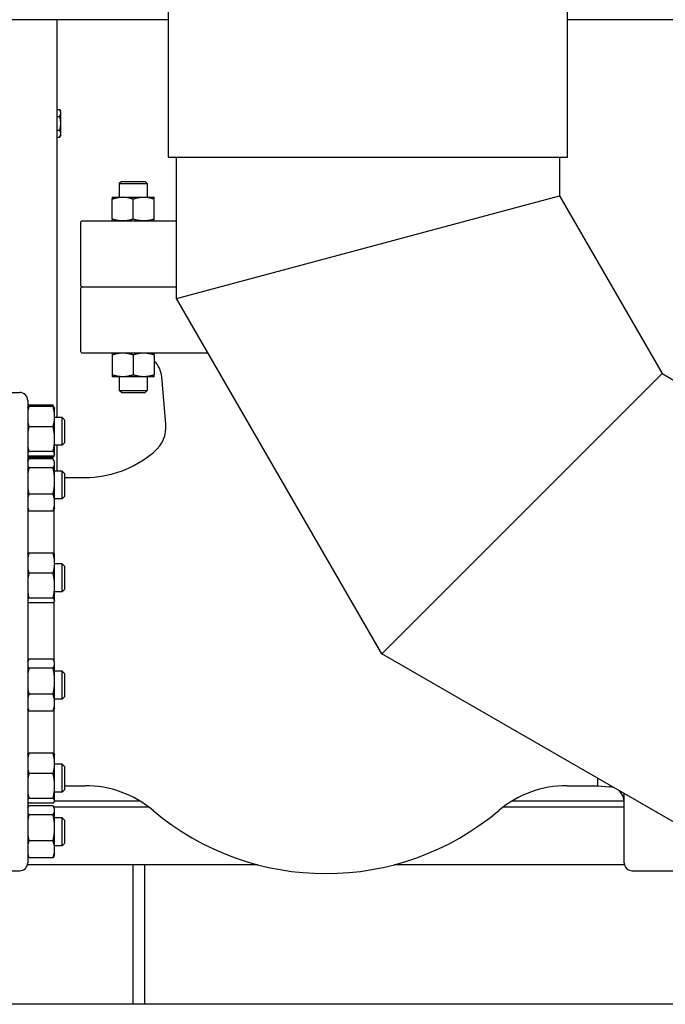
# Model space of a CAD drawing. Header units: inches. Extents: x 36 to 1719, y -84 to 1122.
# Tile 80 of 256: x 393 to 414, y 415 to 446. Entities that reach past the tile are written whole.
import ezdxf

# ---------------------------------------------------------------- set-up
doc = ezdxf.new("R2010")
doc.units = ezdxf.units.IN
doc.header["$LTSCALE"] = 48
doc.header["$MEASUREMENT"] = 0
doc.layers.add('Visible (ANSI)', color=7, linetype='Continuous', lineweight=30)

msp = doc.modelspace()

# ---------------------------------------------------------------- linework, layer by layer
at = {"layer": 'Visible (ANSI)'}
for p, q in [((398.0014, 441.98377), (398.0014, 447.98377)), ((410.5014, 441.98377), (410.5014, 447.98377)), ((398.0014, 446.29627), (387.75549, 446.29627)), ((394.50549, 433.82479), (394.50549, 446.29627)), ((424.75549, 446.29627), (410.5014, 446.29627)), ((394.50549, 443.47929), (394.586, 443.47929)), ((394.61949, 443.42127), (394.586, 443.47929)), ((394.61949, 443.37103), (394.61949, 443.42127)), ((394.61949, 443.04627), (394.61949, 443.37103)), ((394.50549, 443.26278), (394.586, 443.26278)), ((394.50549, 442.82977), (394.586, 442.82977)), ((394.61949, 442.72151), (394.61949, 443.04627)), ((394.50549, 442.61326), (394.586, 442.61326)), ((394.61949, 442.67127), (394.586, 442.61326)), ((394.61949, 442.67127), (394.61949, 442.72151)), ((398.0014, 441.98377), (410.5014, 441.98377)), ((398.2514, 437.55299), (398.2514, 441.98377)), ((410.25132, 441.98377), (410.25132, 440.76836)), ((396.52005, 441.22477), (396.4539, 441.15862)), ((396.52005, 441.22477), (397.26275, 441.22477)), ((397.26275, 441.22477), (397.3289, 441.15862)), ((396.4539, 441.15862), (396.4539, 440.73427)), ((396.4539, 441.15862), (397.3289, 441.15862)), ((397.3289, 441.15862), (397.3289, 440.73427)), ((396.2354, 440.73427), (396.5634, 440.73427)), ((396.2354, 440.04286), (396.2354, 440.67568)), ((396.5634, 440.73427), (397.2194, 440.73427)), ((396.8914, 440.04286), (396.8914, 440.67568)), ((397.2194, 440.73427), (397.5474, 440.73427)), ((397.5474, 440.04286), (397.5474, 440.67568)), ((398.2514, 437.55299), (410.25132, 440.76836)), ((398.2514, 437.55299), (410.25132, 440.76836)), ((410.25132, 440.76836), (413.46673, 435.1991)), ((395.2989, 439.98427), (398.2514, 439.98427)), ((395.2359, 439.92127), (395.2359, 437.97977)), ((395.2359, 437.85377), (395.2359, 435.91227)), ((395.2989, 437.91677), (398.2514, 437.91677)), ((395.2989, 437.91677), (398.2514, 437.91677)), ((404.68218, 426.41455), (398.2514, 437.55299)), ((395.2989, 435.84927), (399.23505, 435.84927)), ((396.2354, 435.79068), (396.2354, 435.15786)), ((396.8914, 435.79068), (396.8914, 435.15786)), ((397.5474, 435.79068), (397.5474, 435.15786)), ((396.5634, 435.09927), (396.2354, 435.09927)), ((396.4539, 435.09927), (396.4539, 434.67092)), ((397.2194, 435.09927), (396.5634, 435.09927)), ((397.5474, 435.09927), (397.2194, 435.09927)), ((397.3289, 435.09927), (397.3289, 434.67092)), ((397.91267, 433.61164), (397.78295, 435.09435)), ((404.68218, 426.41455), (413.46673, 435.1991)), ((404.68218, 426.41455), (413.46673, 435.1991)), ((413.46673, 435.1991), (419.03599, 431.98369)), ((391.9909, 434.60877), (393.3319, 434.60877)), ((396.52005, 434.60477), (396.4539, 434.67092)), ((396.4539, 434.67092), (397.3289, 434.67092)), ((396.52005, 434.60477), (397.26275, 434.60477)), ((397.26275, 434.60477), (397.3289, 434.67092)), ((393.5819, 434.35877), (393.5819, 419.85877)), ((393.5819, 434.13417), (393.59025, 434.15208)), ((394.37604, 434.20472), (393.62077, 434.20472)), ((394.37604, 434.16782), (393.62077, 434.16782)), ((394.42265, 434.11755), (394.40655, 434.15208)), ((394.4279, 434.10629), (394.42265, 434.11755)), ((394.4279, 433.85016), (394.4279, 434.10629)), ((394.4279, 433.14225), (394.4279, 433.85016)), ((394.66499, 433.82479), (394.4279, 433.82479)), ((394.7379, 433.75187), (394.66499, 433.82479)), ((394.66499, 432.94979), (394.66499, 433.82479)), ((394.37604, 433.53251), (393.62077, 433.53251)), ((394.7379, 433.75187), (394.7379, 433.02271)), ((394.4279, 432.67937), (394.4279, 433.14225)), ((394.66499, 432.94979), (394.4279, 432.94979)), ((394.50549, 432.14247), (394.50549, 432.94979)), ((394.7379, 433.02271), (394.66499, 432.94979)), ((393.5819, 432.64041), (393.59025, 432.6225)), ((394.37604, 432.75198), (393.62077, 432.75198)), ((394.37604, 432.60676), (393.62077, 432.60676)), ((394.37604, 432.56986), (393.62077, 432.56986)), ((394.42265, 432.65703), (394.40655, 432.6225)), ((394.4279, 432.66829), (394.42265, 432.65703)), ((394.4279, 432.66829), (394.4279, 432.67937)), ((393.5819, 432.45185), (393.59025, 432.46975)), ((394.37604, 432.5224), (393.62077, 432.5224)), ((394.4279, 432.42397), (394.40655, 432.46975)), ((394.4279, 432.38092), (394.4279, 432.42397)), ((394.4279, 431.83073), (394.4279, 432.38092)), ((394.37604, 432.23945), (393.62077, 432.23945)), ((394.66499, 432.14247), (394.4279, 432.14247)), ((394.7379, 432.06955), (394.66499, 432.14247)), ((394.66499, 431.26747), (394.66499, 432.14247)), ((394.7379, 432.06955), (394.7379, 431.34038)), ((394.4279, 431.15478), (394.4279, 431.83073)), ((394.7379, 431.94059), (395.38042, 431.94059)), ((394.37604, 431.42202), (393.62077, 431.42202)), ((394.7379, 431.34038), (394.66499, 431.26747)), ((394.66499, 431.26747), (394.4279, 431.26747)), ((394.4279, 430.98597), (394.4279, 431.15478)), ((393.5819, 430.95809), (393.59025, 430.94018)), ((394.37604, 430.88754), (393.62077, 430.88754)), ((394.4279, 430.98597), (394.40655, 430.94018)), ((394.4089, 429.54195), (394.4089, 430.94522)), ((394.37604, 429.57162), (393.62077, 429.57162)), ((394.4279, 429.5101), (394.42265, 429.52135)), ((394.4279, 429.25397), (394.4279, 429.5101)), ((394.4279, 428.54605), (394.4279, 429.25397)), ((394.66499, 429.2286), (394.4279, 429.2286)), ((394.7379, 429.15568), (394.66499, 429.2286)), ((394.66499, 428.3536), (394.66499, 429.2286)), ((394.37604, 428.93632), (393.62077, 428.93632)), ((394.7379, 429.15568), (394.7379, 428.42651)), ((394.4279, 428.08318), (394.4279, 428.54605)), ((394.66499, 428.3536), (394.4279, 428.3536)), ((394.7379, 428.42651), (394.66499, 428.3536)), ((394.37604, 428.15579), (393.62077, 428.15579)), ((394.37604, 428.01057), (393.62077, 428.01057)), ((394.4089, 426.18619), (394.4089, 428.04025)), ((394.4279, 428.0721), (394.42265, 428.06084)), ((394.4279, 428.0721), (394.4279, 428.08318)), ((415.82062, 419.98377), (404.68218, 426.41455)), ((393.5819, 426.17333), (393.59025, 426.19124)), ((394.37604, 426.24388), (393.62077, 426.24388)), ((394.4279, 426.14545), (394.40655, 426.19124)), ((394.4279, 426.1024), (394.4279, 426.14545)), ((394.4279, 425.55221), (394.4279, 426.1024)), ((394.37604, 425.96093), (393.62077, 425.96093)), ((394.66499, 425.86395), (394.4279, 425.86395)), ((394.7379, 425.79103), (394.66499, 425.86395)), ((394.66499, 424.98895), (394.66499, 425.86395)), ((394.7379, 425.79103), (394.7379, 425.06187)), ((394.4279, 424.87626), (394.4279, 425.55221)), ((394.37604, 425.1435), (393.62077, 425.1435)), ((394.66499, 424.98895), (394.4279, 424.98895)), ((394.4279, 424.70745), (394.4279, 424.87626)), ((394.7379, 425.06187), (394.66499, 424.98895)), ((393.5819, 424.67957), (393.59025, 424.66166)), ((394.37604, 424.60902), (393.62077, 424.60902)), ((394.4279, 424.70745), (394.40655, 424.66166)), ((394.4089, 423.26343), (394.4089, 424.6667)), ((394.37604, 423.2931), (393.62077, 423.2931)), ((394.4279, 423.23158), (394.42265, 423.24284)), ((394.4279, 422.97545), (394.4279, 423.23158)), ((394.4279, 422.26754), (394.4279, 422.97545)), ((394.66499, 422.95008), (394.4279, 422.95008)), ((394.7379, 422.87716), (394.66499, 422.95008)), ((394.66499, 422.07508), (394.66499, 422.95008)), ((394.7379, 422.87716), (394.7379, 422.148)), ((394.37604, 422.6578), (393.62077, 422.6578)), ((411.4549, 422.27695), (411.4549, 422.50432)), ((394.4279, 421.80466), (394.4279, 422.26754)), ((394.66499, 422.07508), (394.4279, 422.07508)), ((394.7379, 422.148), (394.66499, 422.07508)), ((394.7379, 422.27695), (395.38042, 422.27695)), ((410.48339, 422.27695), (411.4549, 422.27695)), ((411.4549, 422.27695), (411.82548, 422.24453)), ((394.37604, 421.87727), (393.62077, 421.87727)), ((394.4279, 421.79358), (394.42265, 421.78232)), ((394.4279, 421.79358), (394.4279, 421.80466)), ((397.09773, 421.79627), (394.4279, 421.79627)), ((412.27941, 421.79627), (408.76608, 421.79627)), ((412.2819, 419.85877), (412.2819, 422.02685)), ((393.59682, 421.60827), (393.5819, 421.60827)), ((393.5819, 421.57713), (393.59025, 421.59504)), ((394.37604, 421.73205), (393.62077, 421.73205)), ((394.37604, 421.64769), (393.62077, 421.64769)), ((397.37463, 421.60827), (394.39998, 421.60827)), ((394.4279, 421.54925), (394.40655, 421.59504)), ((394.4279, 421.50621), (394.4279, 421.54925)), ((394.4279, 420.95602), (394.4279, 421.50621)), ((412.2819, 421.60827), (408.48918, 421.60827)), ((394.37604, 421.36473), (393.62077, 421.36473)), ((394.66499, 421.26775), (394.4279, 421.26775)), ((394.7379, 421.19484), (394.66499, 421.26775)), ((394.66499, 420.39275), (394.66499, 421.26775)), ((394.7379, 421.19484), (394.7379, 420.46567)), ((394.4279, 420.28006), (394.4279, 420.95602)), ((394.37604, 420.5473), (393.62077, 420.5473)), ((394.66499, 420.39275), (394.4279, 420.39275)), ((394.4279, 420.11125), (394.4279, 420.28006)), ((394.7379, 420.46567), (394.66499, 420.39275)), ((393.5819, 420.08338), (393.59025, 420.06547)), ((394.37604, 420.01282), (393.62077, 420.01282)), ((394.4279, 420.11125), (394.40655, 420.06547)), ((391.9909, 419.60877), (393.3319, 419.60877)), ((400.79631, 419.79627), (393.57397, 419.79627)), ((396.88049, 419.79627), (396.88049, 415.42127)), ((397.25549, 415.42127), (397.25549, 419.79627)), ((412.28984, 419.79627), (405.0675, 419.79627)), ((412.5319, 419.60877), (413.8729, 419.60877)), ((448.1724, 415.42127), (340.4754, 415.42127))]:
    msp.add_line(p, q, dxfattribs=at)
for centre, radius, start, end in [((395.2989, 439.92127), 0.063, 90, 180), ((395.2989, 437.97977), 0.063, 180, 270), ((395.2989, 437.85377), 0.063, 90, 180), ((395.2989, 435.91227), 0.063, 180, 270), ((396.9591, 435.02227), 0.827, 5, 44.654126), ((393.3319, 434.35877), 0.25, 0, 90), ((396.91648, 433.52448), 1, 309.711297, 5), ((395.38042, 435.24859), 3.308, 270, 310.102697), ((402.9319, 426.28177), 8.415, 129.711297, 130.102696), ((394.0819, 432.47111), 0.5, 180, 182.123617), ((395.38042, 418.96895), 3.308, 49.897303, 90), ((410.48339, 418.96895), 3.308, 90, 130.102697), ((411.7819, 421.74644), 0.5, 69.702089, 85), ((411.7819, 421.74644), 0.5, 0, 50.297911), ((394.0819, 421.74644), 0.5, 177.456316, 180), ((402.9319, 427.93577), 8.415, 229.897304, 310.102697), ((393.3319, 419.85877), 0.25, 270, 0), ((412.5319, 419.85877), 0.25, 180, 270)]:
    msp.add_arc(centre, radius, start, end, dxfattribs=at)
for points, weights in [([(394.61949, 443.37103), (394.61949, 443.42127), (394.586, 443.47929)], [1, 1.0379548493, 1]), ([(394.586, 443.26278), (394.61949, 443.32079), (394.61949, 443.37103)], [1, 1.0379548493, 1]), ([(394.61949, 443.04627), (394.61949, 443.14675), (394.586, 443.26278)], [1, 1.0379548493, 1]), ([(394.586, 442.82977), (394.61949, 442.94579), (394.61949, 443.04627)], [1, 1.0379548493, 1]), ([(394.61949, 442.72151), (394.61949, 442.77175), (394.586, 442.82977)], [1, 1.0379548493, 1]), ([(394.586, 442.61326), (394.61949, 442.67127), (394.61949, 442.72151)], [1, 1.0379548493, 1]), ([(396.2354, 440.73427), (396.2354, 440.73427), (396.2354, 440.67568)], [1, 1.04314139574, 1.01001874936]), ([(396.2354, 440.67568), (396.41117, 440.73427), (396.5634, 440.73427)], [1.01001874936, 1.04314139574, 1]), ([(396.5634, 440.73427), (396.71562, 440.73427), (396.8914, 440.67568)], [1, 1.04314139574, 1.01001874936]), ([(396.8914, 440.67568), (397.06717, 440.73427), (397.2194, 440.73427)], [1.01001874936, 1.04314139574, 1]), ([(397.2194, 440.73427), (397.37162, 440.73427), (397.5474, 440.67568)], [1, 1.04314139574, 1.01001874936]), ([(397.5474, 440.67568), (397.5474, 440.73427), (397.5474, 440.73427)], [1.01001874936, 1.04314139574, 1]), ([(396.5634, 439.98427), (396.41117, 439.98427), (396.2354, 440.04286)], [1, 1.04314139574, 1.01001874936]), ([(396.2354, 440.04286), (396.2354, 439.98427), (396.2354, 439.98427)], [1.01001874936, 1.04314139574, 1]), ([(396.8914, 440.04286), (396.71562, 439.98427), (396.5634, 439.98427)], [1.01001874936, 1.04314139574, 1]), ([(397.2194, 439.98427), (397.06717, 439.98427), (396.8914, 440.04286)], [1, 1.04314139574, 1.01001874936]), ([(397.5474, 440.04286), (397.37162, 439.98427), (397.2194, 439.98427)], [1.01001874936, 1.04314139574, 1]), ([(397.5474, 439.98427), (397.5474, 439.98427), (397.5474, 440.04286)], [1, 1.04314139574, 1.01001874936]), ([(396.2354, 435.84927), (396.2354, 435.84927), (396.2354, 435.79068)], [1, 1.04314139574, 1.01001874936]), ([(396.2354, 435.79068), (396.41117, 435.84927), (396.5634, 435.84927)], [1.01001874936, 1.04314139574, 1]), ([(396.5634, 435.84927), (396.71562, 435.84927), (396.8914, 435.79068)], [1, 1.04314139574, 1.01001874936]), ([(396.8914, 435.79068), (397.06717, 435.84927), (397.2194, 435.84927)], [1.01001874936, 1.04314139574, 1]), ([(397.2194, 435.84927), (397.37162, 435.84927), (397.5474, 435.79068)], [1, 1.04314139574, 1.01001874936]), ([(397.5474, 435.79068), (397.5474, 435.84496), (397.5474, 435.84893)], [1.01001874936, 1.04063161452, 1.00609998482]), ([(396.2354, 435.15786), (396.2354, 435.09927), (396.2354, 435.09927)], [1.01001874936, 1.04314139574, 1]), ([(396.5634, 435.09927), (396.41117, 435.09927), (396.2354, 435.15786)], [1, 1.04314139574, 1.01001874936]), ([(396.8914, 435.15786), (396.71562, 435.09927), (396.5634, 435.09927)], [1.01001874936, 1.04314139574, 1]), ([(397.2194, 435.09927), (397.06717, 435.09927), (396.8914, 435.15786)], [1, 1.04314139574, 1.01001874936]), ([(397.5474, 435.15786), (397.37162, 435.09927), (397.2194, 435.09927)], [1.01001874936, 1.04314139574, 1]), ([(397.5474, 435.09927), (397.5474, 435.09927), (397.5474, 435.15786)], [1, 1.04314139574, 1.01001874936]), ([(393.62077, 434.20472), (393.59463, 434.16651), (393.5819, 434.13214)], [1, 1.01877372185, 1.01897523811]), ([(393.62077, 434.16782), (393.59463, 434.08203), (393.5819, 434.00486)], [1, 1.01877372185, 1.01897523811]), ([(393.5819, 434.13057), (393.59463, 434.14821), (393.62077, 434.16782)], [1.01897523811, 1.01877372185, 1]), ([(394.41608, 434.1289), (394.40338, 434.16475), (394.37604, 434.20472)], [1.01895290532, 1.01965956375, 1]), ([(394.4279, 433.85016), (394.4279, 433.99759), (394.37604, 434.16782)], [1, 1.0379548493, 1]), ([(394.37604, 434.16782), (394.41169, 434.14107), (394.42265, 434.11755)], [1, 1.02578038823, 1.01653872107]), ([(394.37604, 433.53251), (394.4279, 433.70274), (394.4279, 433.85016)], [1, 1.0379548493, 1]), ([(393.5819, 433.69547), (393.59463, 433.6183), (393.62077, 433.53251)], [1.01897523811, 1.01877372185, 1]), ([(393.62077, 433.53251), (393.59463, 433.42711), (393.5819, 433.3323)], [1, 1.01877372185, 1.01897523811]), ([(394.4279, 433.14225), (394.4279, 433.32337), (394.37604, 433.53251)], [1, 1.0379548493, 1]), ([(393.5819, 432.9522), (393.59463, 432.85738), (393.62077, 432.75198)], [1.01897523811, 1.01877372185, 1]), ([(394.37604, 432.75198), (394.4279, 432.96113), (394.4279, 433.14225)], [1, 1.0379548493, 1]), ([(393.62077, 432.75198), (393.59463, 432.73238), (393.5819, 432.71473)], [1, 1.01877372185, 1.01897523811]), ([(393.5819, 432.64401), (393.59463, 432.62637), (393.62077, 432.60676)], [1.01897523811, 1.01877372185, 1]), ([(393.62077, 432.56986), (393.60203, 432.59726), (393.59025, 432.6225)], [1, 1.01339325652, 1.01733426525]), ([(393.60379, 432.62053), (393.61139, 432.59576), (393.62077, 432.56986)], [1.01098059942, 1.00665836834, 1]), ([(394.4279, 432.67937), (394.4279, 432.71307), (394.37604, 432.75198)], [1, 1.0379548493, 1]), ([(394.37604, 432.60676), (394.4279, 432.64568), (394.4279, 432.67937)], [1, 1.0379548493, 1]), ([(394.40655, 432.6225), (394.39478, 432.59726), (394.37604, 432.56986)], [1.01733426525, 1.01339325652, 1]), ([(394.37604, 432.56986), (394.38542, 432.59576), (394.39302, 432.62053)], [1, 1.00665836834, 1.01098059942]), ([(393.62077, 432.5224), (393.59463, 432.48419), (393.5819, 432.44982)], [1, 1.01877372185, 1.01897523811]), ([(393.5819, 432.31202), (393.59463, 432.27765), (393.62077, 432.23945)], [1.01897523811, 1.01877372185, 1]), ([(394.4279, 432.38092), (394.4279, 432.44658), (394.37604, 432.5224)], [1, 1.0379548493, 1]), ([(394.37604, 432.23945), (394.4279, 432.31526), (394.4279, 432.38092)], [1, 1.0379548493, 1]), ([(393.62077, 432.23945), (393.59463, 432.12907), (393.5819, 432.02977)], [1, 1.01877372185, 1.01897523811]), ([(394.4279, 431.83073), (394.4279, 432.02042), (394.37604, 432.23945)], [1, 1.0379548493, 1]), ([(394.37604, 431.42202), (394.4279, 431.64105), (394.4279, 431.83073)], [1, 1.0379548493, 1]), ([(393.5819, 431.63169), (393.59463, 431.53239), (393.62077, 431.42202)], [1.01897523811, 1.01877372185, 1]), ([(393.62077, 431.42202), (393.59463, 431.34984), (393.5819, 431.28492)], [1, 1.01877372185, 1.01897523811]), ([(394.4279, 431.15478), (394.4279, 431.2788), (394.37604, 431.42202)], [1, 1.0379548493, 1]), ([(393.5819, 431.02463), (393.59463, 430.95971), (393.62077, 430.88754)], [1.01897523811, 1.01877372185, 1]), ([(394.37604, 430.88754), (394.4279, 431.03075), (394.4279, 431.15478)], [1, 1.0379548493, 1]), ([(393.62077, 430.88754), (393.60203, 430.91494), (393.59025, 430.94018)], [1, 1.01339325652, 1.01733426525]), ([(394.40655, 430.94018), (394.39478, 430.91494), (394.37604, 430.88754)], [1.01733426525, 1.01339325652, 1]), ([(393.5819, 429.53437), (393.59463, 429.55201), (393.62077, 429.57162)], [1.01897523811, 1.01877372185, 1]), ([(393.62077, 429.57162), (393.59463, 429.48584), (393.5819, 429.40866)], [1, 1.01877372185, 1.01897523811]), ([(394.37604, 429.57162), (394.41169, 429.54488), (394.42265, 429.52135)], [1, 1.02578038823, 1.01653872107]), ([(394.4279, 429.25397), (394.4279, 429.40139), (394.37604, 429.57162)], [1, 1.0379548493, 1]), ([(394.37604, 428.93632), (394.4279, 429.10655), (394.4279, 429.25397)], [1, 1.0379548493, 1]), ([(393.5819, 429.09928), (393.59463, 429.0221), (393.62077, 428.93632)], [1.01897523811, 1.01877372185, 1]), ([(393.62077, 428.93632), (393.59463, 428.83092), (393.5819, 428.73611)], [1, 1.01877372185, 1.01897523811]), ([(394.4279, 428.54605), (394.4279, 428.72717), (394.37604, 428.93632)], [1, 1.0379548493, 1]), ([(394.37604, 428.15579), (394.4279, 428.36493), (394.4279, 428.54605)], [1, 1.0379548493, 1]), ([(393.5819, 428.356), (393.59463, 428.26119), (393.62077, 428.15579)], [1.01897523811, 1.01877372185, 1]), ([(393.62077, 428.15579), (393.59463, 428.13618), (393.5819, 428.11854)], [1, 1.01877372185, 1.01897523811]), ([(393.5819, 428.04782), (393.59463, 428.03018), (393.62077, 428.01057)], [1.01897523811, 1.01877372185, 1]), ([(394.4279, 428.08318), (394.4279, 428.11688), (394.37604, 428.15579)], [1, 1.0379548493, 1]), ([(394.37604, 428.01057), (394.4279, 428.04948), (394.4279, 428.08318)], [1, 1.0379548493, 1]), ([(393.62077, 426.24388), (393.59463, 426.20567), (393.5819, 426.1713)], [1, 1.01877372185, 1.01897523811]), ([(394.4279, 426.1024), (394.4279, 426.16806), (394.37604, 426.24388)], [1, 1.0379548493, 1]), ([(394.37604, 425.96093), (394.4279, 426.03674), (394.4279, 426.1024)], [1, 1.0379548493, 1]), ([(393.5819, 426.03351), (393.59463, 425.99914), (393.62077, 425.96093)], [1.01897523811, 1.01877372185, 1]), ([(393.62077, 425.96093), (393.59463, 425.85055), (393.5819, 425.75125)], [1, 1.01877372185, 1.01897523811]), ([(394.4279, 425.55221), (394.4279, 425.7419), (394.37604, 425.96093)], [1, 1.0379548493, 1]), ([(394.37604, 425.1435), (394.4279, 425.36253), (394.4279, 425.55221)], [1, 1.0379548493, 1]), ([(393.5819, 425.35317), (393.59463, 425.25388), (393.62077, 425.1435)], [1.01897523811, 1.01877372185, 1]), ([(393.62077, 425.1435), (393.59463, 425.07133), (393.5819, 425.0064)], [1, 1.01877372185, 1.01897523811]), ([(394.4279, 424.87626), (394.4279, 425.00028), (394.37604, 425.1435)], [1, 1.0379548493, 1]), ([(394.37604, 424.60902), (394.4279, 424.75223), (394.4279, 424.87626)], [1, 1.0379548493, 1]), ([(393.5819, 424.74612), (393.59463, 424.68119), (393.62077, 424.60902)], [1.01897523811, 1.01877372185, 1]), ([(393.62077, 424.60902), (393.60203, 424.63642), (393.59025, 424.66166)], [1, 1.01339325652, 1.01733426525]), ([(394.40655, 424.66166), (394.39478, 424.63642), (394.37604, 424.60902)], [1.01733426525, 1.01339325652, 1]), ([(393.5819, 423.25585), (393.59463, 423.27349), (393.62077, 423.2931)], [1.01897523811, 1.01877372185, 1]), ([(393.62077, 423.2931), (393.59463, 423.20732), (393.5819, 423.13014)], [1, 1.01877372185, 1.01897523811]), ([(394.37604, 423.2931), (394.41169, 423.26636), (394.42265, 423.24284)], [1, 1.02578038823, 1.01653872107]), ([(394.4279, 422.97545), (394.4279, 423.12287), (394.37604, 423.2931)], [1, 1.0379548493, 1]), ([(393.5819, 422.82076), (393.59463, 422.74358), (393.62077, 422.6578)], [1.01897523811, 1.01877372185, 1]), ([(394.37604, 422.6578), (394.4279, 422.82803), (394.4279, 422.97545)], [1, 1.0379548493, 1]), ([(393.62077, 422.6578), (393.59463, 422.5524), (393.5819, 422.45759)], [1, 1.01877372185, 1.01897523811]), ([(394.4279, 422.26754), (394.4279, 422.44866), (394.37604, 422.6578)], [1, 1.0379548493, 1]), ([(393.5819, 422.07748), (393.59463, 421.98267), (393.62077, 421.87727)], [1.01897523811, 1.01877372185, 1]), ([(394.37604, 421.87727), (394.4279, 422.08641), (394.4279, 422.26754)], [1, 1.0379548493, 1]), ([(393.62077, 421.87727), (393.59463, 421.85766), (393.5819, 421.84002)], [1, 1.01877372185, 1.01897523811]), ([(393.5819, 421.7693), (393.59463, 421.75166), (393.62077, 421.73205)], [1.01897523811, 1.01877372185, 1]), ([(394.4279, 421.80466), (394.4279, 421.83836), (394.37604, 421.87727)], [1, 1.0379548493, 1]), ([(394.37604, 421.73205), (394.4279, 421.77096), (394.4279, 421.80466)], [1, 1.0379548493, 1]), ([(393.62077, 421.64769), (393.59463, 421.60948), (393.5819, 421.57511)], [1, 1.01877372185, 1.01897523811]), ([(394.4279, 421.50621), (394.4279, 421.57187), (394.37604, 421.64769)], [1, 1.0379548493, 1]), ([(394.37604, 421.36473), (394.4279, 421.44055), (394.4279, 421.50621)], [1, 1.0379548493, 1]), ([(393.5819, 421.43731), (393.59463, 421.40294), (393.62077, 421.36473)], [1.01897523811, 1.01877372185, 1]), ([(393.62077, 421.36473), (393.59463, 421.25435), (393.5819, 421.15506)], [1, 1.01877372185, 1.01897523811]), ([(394.4279, 420.95602), (394.4279, 421.1457), (394.37604, 421.36473)], [1, 1.0379548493, 1]), ([(394.37604, 420.5473), (394.4279, 420.76633), (394.4279, 420.95602)], [1, 1.0379548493, 1]), ([(393.5819, 420.75698), (393.59463, 420.65768), (393.62077, 420.5473)], [1.01897523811, 1.01877372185, 1]), ([(393.62077, 420.5473), (393.59463, 420.47513), (393.5819, 420.41021)], [1, 1.01877372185, 1.01897523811]), ([(394.4279, 420.28006), (394.4279, 420.40409), (394.37604, 420.5473)], [1, 1.0379548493, 1]), ([(394.37604, 420.01282), (394.4279, 420.15604), (394.4279, 420.28006)], [1, 1.0379548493, 1]), ([(393.5819, 420.14992), (393.59463, 420.085), (393.62077, 420.01282)], [1.01897523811, 1.01877372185, 1]), ([(393.62077, 420.01282), (393.60203, 420.04023), (393.59025, 420.06547)], [1, 1.01339325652, 1.01733426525]), ([(394.40655, 420.06547), (394.39478, 420.04023), (394.37604, 420.01282)], [1.01733426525, 1.01339325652, 1])]:
    msp.add_rational_spline(points, weights, degree=2, dxfattribs=at)

doc.saveas('drawing.dxf')
